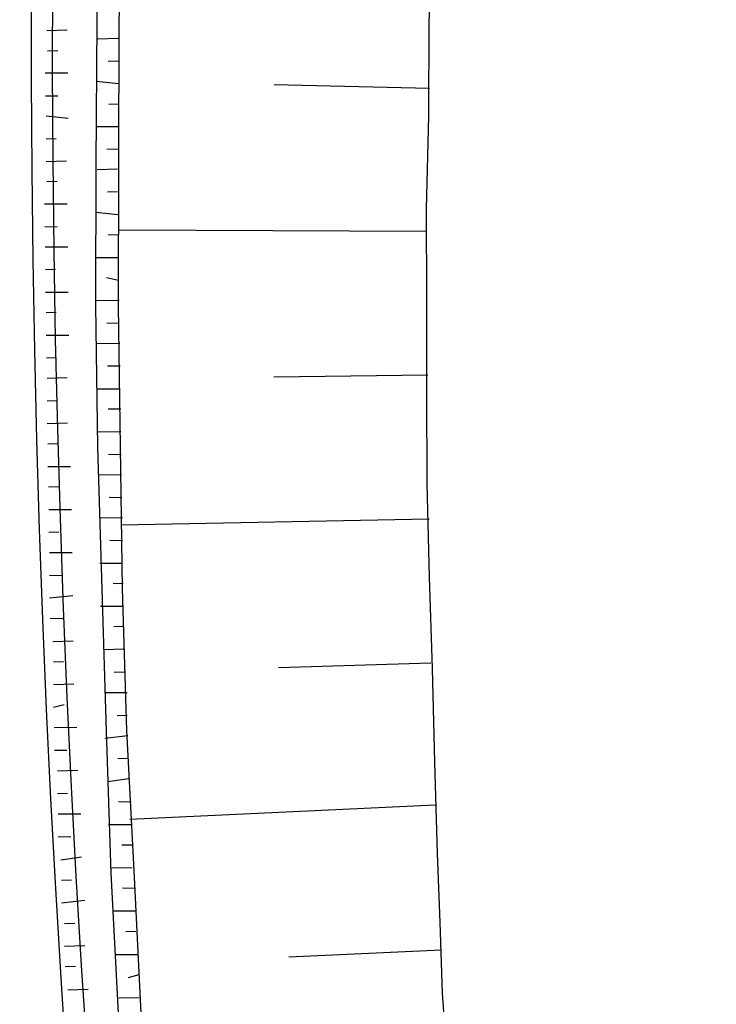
# Model space of a CAD drawing. Header units: metres. Extents: x 3435889 to 3436012, y 5439408 to 5440220.
# Tile 17 of 19: x 3435906 to 3435930, y 5439644 to 5439678. Entities that reach past the tile are written whole.
import ezdxf

# ---------------------------------------------------------------- set-up
doc = ezdxf.new("R2010")
doc.units = ezdxf.units.M
doc.layers.add('Neubau', color=1, linetype='Continuous')

msp = doc.modelspace()

# ---------------------------------------------------------------- linework, layer by layer
at = {"layer": 'Neubau'}
for points in [[(3435970.564, 5439428.873, -0.196776), (3435925.166, 5439813.803), (3435925.828, 5439813.659, 0.196256), (3435970.798, 5439429.949)], [(3435890.682, 5439677.382), (3435890.002, 5439677.443), (3435889.405, 5439677.486, -0.02416), (3435890.405, 5439717.99), (3435891.682, 5439717.886), (3435892.445, 5439717.807, 0.160304), (3435966.413, 5439409.761)], [(3435966.718, 5439411.167, -0.159975), (3435893.474, 5439717.757)]]:
    msp.add_lwpolyline(points, format="xyb", dxfattribs=at)
for points in [[(3435908.815, 5439682.281), (3435908.718, 5439677.45), (3435908.687, 5439672.518), (3435908.673, 5439667.669), (3435908.742, 5439662.802), (3435908.894, 5439657.918), (3435909.046, 5439653.033), (3435909.198, 5439648.148), (3435909.451, 5439643.328), (3435909.768, 5439638.407), (3435910.104, 5439633.569), (3435910.522, 5439628.713), (3435910.94, 5439623.857), (3435911.441, 5439618.983), (3435912.024, 5439614.09), (3435912.626, 5439609.281)], [(3435909.595, 5439682.285), (3435909.481, 5439677.371), (3435909.467, 5439672.522), (3435909.454, 5439667.673), (3435909.523, 5439662.806), (3435909.592, 5439657.939), (3435909.744, 5439653.054), (3435909.997, 5439648.234), (3435910.231, 5439643.331), (3435910.567, 5439638.493), (3435910.902, 5439633.655), (3435911.302, 5439628.716), (3435911.738, 5439623.943), (3435912.239, 5439619.069), (3435912.74, 5439614.195), (3435913.342, 5439609.386)], [(3435920.232, 5439679.801), (3435920.143, 5439677.394), (3435920.14, 5439674.189), (3435920.054, 5439671.002), (3435920.069, 5439667.88), (3435920.066, 5439664.675), (3435920.081, 5439661.553), (3435920.161, 5439658.33), (3435920.258, 5439655.189), (3435920.338, 5439651.966), (3435920.436, 5439648.826), (3435920.53, 5439646.466), (3435920.605, 5439644.024), (3435920.782, 5439641.646)], [(3435907.002, 5439677.13), (3435907.7, 5439677.151)], [(3435909.456, 5439676.857), (3435908.758, 5439676.835)], [(3435907.024, 5439676.432), (3435907.373, 5439676.443)], [(3435909.46, 5439676.076), (3435909.111, 5439676.065)], [(3435906.945, 5439675.669), (3435907.726, 5439675.673)], [(3435909.463, 5439675.295), (3435908.701, 5439675.374)], [(3435920.172, 5439675.135), (3435914.827, 5439675.257)], [(3435906.949, 5439674.888), (3435907.381, 5439674.881)], [(3435909.485, 5439674.598), (3435909.136, 5439674.587)], [(3435906.971, 5439674.191), (3435907.733, 5439674.112)], [(3435909.489, 5439673.817), (3435908.708, 5439673.813)], [(3435906.974, 5439673.41), (3435907.323, 5439673.421)], [(3435909.492, 5439673.036), (3435909.061, 5439673.044)], [(3435906.978, 5439672.629), (3435907.676, 5439672.651)], [(3435909.431, 5439672.357), (3435908.734, 5439672.335)], [(3435907, 5439671.932), (3435907.349, 5439671.943)], [(3435909.435, 5439671.576), (3435909.086, 5439671.565)], [(3435906.921, 5439671.169), (3435907.701, 5439671.173)], [(3435909.439, 5439670.795), (3435908.676, 5439670.874)], [(3435906.925, 5439670.388), (3435907.356, 5439670.381)], [(3435920.058, 5439670.222), (3435909.497, 5439670.263)], [(3435909.461, 5439670.098), (3435909.112, 5439670.087)], [(3435906.946, 5439669.691), (3435907.727, 5439669.694)], [(3435909.464, 5439669.317), (3435908.684, 5439669.313)], [(3435906.95, 5439668.91), (3435907.299, 5439668.921)], [(3435909.468, 5439668.536), (3435909.054, 5439668.626)], [(3435906.954, 5439668.129), (3435907.734, 5439668.133)], [(3435909.49, 5439667.839), (3435908.709, 5439667.835)], [(3435906.975, 5439667.432), (3435907.324, 5439667.442)], [(3435909.493, 5439667.058), (3435909.062, 5439667.065)], [(3435906.979, 5439666.651), (3435907.76, 5439666.655)], [(3435909.515, 5439666.36), (3435908.735, 5439666.356)], [(3435906.983, 5439665.87), (3435907.332, 5439665.881)], [(3435909.519, 5439665.58), (3435909.087, 5439665.587)], [(3435907.005, 5439665.173), (3435907.702, 5439665.194)], [(3435920.109, 5439665.272), (3435914.81, 5439665.21)], [(3435909.523, 5439664.799), (3435908.742, 5439664.795)], [(3435907.008, 5439664.392), (3435907.357, 5439664.403)], [(3435909.544, 5439664.101), (3435909.113, 5439664.108)], [(3435907.012, 5439663.611), (3435907.71, 5439663.633)], [(3435909.548, 5439663.321), (3435908.768, 5439663.317)], [(3435907.034, 5439662.914), (3435907.383, 5439662.924)], [(3435909.552, 5439662.54), (3435909.12, 5439662.547)], [(3435907.037, 5439662.133), (3435907.818, 5439662.137)], [(3435909.574, 5439661.842), (3435908.793, 5439661.838)], [(3435907.059, 5439661.435), (3435907.408, 5439661.446)], [(3435909.577, 5439661.062), (3435909.146, 5439661.069)], [(3435907.063, 5439660.655), (3435907.844, 5439660.658)], [(3435909.599, 5439660.364), (3435908.818, 5439660.36)], [(3435920.16, 5439660.322), (3435909.545, 5439660.115)], [(3435907.067, 5439659.874), (3435907.416, 5439659.885)], [(3435909.603, 5439659.583), (3435909.171, 5439659.59)], [(3435907.088, 5439659.176), (3435907.869, 5439659.18)], [(3435909.606, 5439658.803), (3435908.826, 5439658.799)], [(3435907.092, 5439658.396), (3435907.524, 5439658.388)], [(3435909.628, 5439658.105), (3435909.279, 5439658.094)], [(3435907.096, 5439657.615), (3435907.894, 5439657.702)], [(3435909.632, 5439657.324), (3435908.851, 5439657.32)], [(3435907.118, 5439656.917), (3435907.549, 5439656.91)], [(3435909.654, 5439656.626), (3435909.305, 5439656.615)], [(3435907.204, 5439656.119), (3435907.902, 5439656.14)], [(3435909.657, 5439655.846), (3435908.959, 5439655.824)], [(3435907.226, 5439655.421), (3435907.575, 5439655.432)], [(3435920.211, 5439655.373), (3435914.978, 5439655.21)], [(3435909.661, 5439655.065), (3435909.312, 5439655.054)], [(3435907.229, 5439654.64), (3435907.927, 5439654.662)], [(3435909.765, 5439654.349), (3435908.985, 5439654.346)], [(3435907.233, 5439653.86), (3435907.6, 5439653.953)], [(3435909.769, 5439653.569), (3435909.42, 5439653.558)], [(3435907.255, 5439653.162), (3435908.035, 5439653.166)], [(3435909.791, 5439652.871), (3435908.992, 5439652.784)], [(3435907.259, 5439652.381), (3435907.69, 5439652.374)], [(3435909.795, 5439652.09), (3435909.446, 5439652.079)], [(3435907.363, 5439651.665), (3435908.061, 5439651.687)], [(3435909.816, 5439651.392), (3435909.101, 5439651.288)], [(3435907.367, 5439650.885), (3435907.716, 5439650.896)], [(3435909.903, 5439650.594), (3435909.471, 5439650.601)], [(3435920.363, 5439650.488), (3435909.86, 5439649.997)], [(3435907.389, 5439650.187), (3435908.169, 5439650.191)], [(3435909.907, 5439649.813), (3435909.126, 5439649.81)], [(3435907.392, 5439649.406), (3435907.824, 5439649.399)], [(3435909.928, 5439649.115), (3435909.579, 5439649.105)], [(3435907.479, 5439648.608), (3435908.195, 5439648.712)], [(3435909.932, 5439648.335), (3435909.234, 5439648.313)], [(3435907.5, 5439647.91), (3435907.849, 5439647.921)], [(3435910.036, 5439647.619), (3435909.605, 5439647.626)], [(3435907.504, 5439647.129), (3435908.303, 5439647.216)], [(3435910.04, 5439646.839), (3435909.26, 5439646.835)], [(3435907.609, 5439646.414), (3435907.958, 5439646.424)], [(3435910.062, 5439646.141), (3435909.713, 5439646.13)], [(3435907.612, 5439645.633), (3435908.31, 5439645.655)], [(3435920.58, 5439645.502), (3435915.328, 5439645.257)], [(3435910.148, 5439645.342), (3435909.368, 5439645.338)], [(3435907.634, 5439644.935), (3435907.983, 5439644.946)], [(3435910.17, 5439644.644), (3435909.803, 5439644.551)], [(3435907.721, 5439644.137), (3435908.418, 5439644.158)], [(3435910.174, 5439643.864), (3435909.476, 5439643.842)]]:
    msp.add_lwpolyline(points, dxfattribs=at)
at = {"layer": 'Neubau', "lineweight": 25}
msp.add_arc((3436397.718, 5439676.232), 507.747, 175.29436, 211.79826, dxfattribs=at)

doc.saveas('drawing.dxf')
